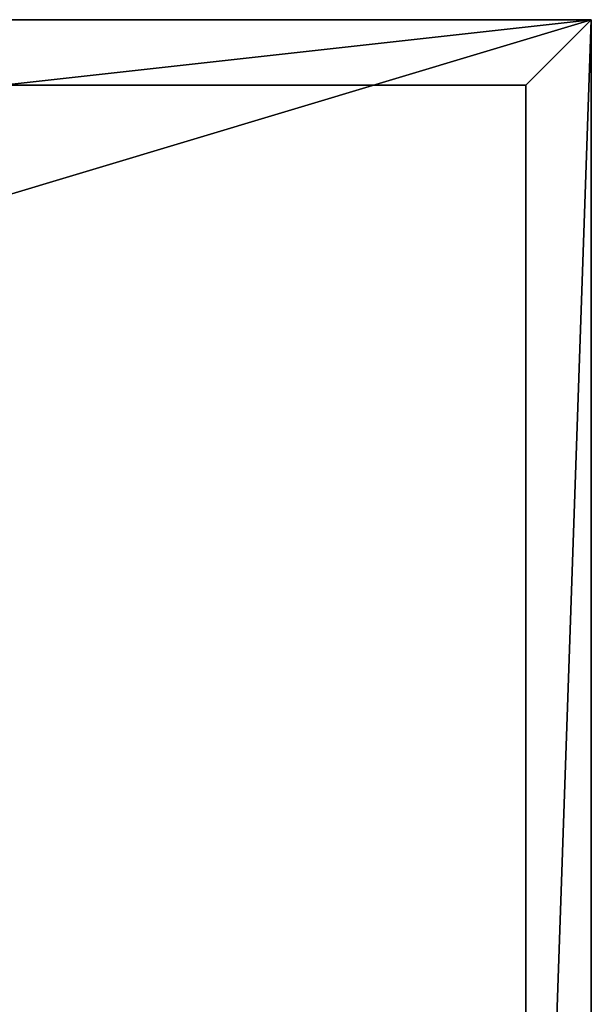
# Model space of a CAD drawing. Header units: millimetres. Extents: x -100 to 100, y -30 to 30.
# Tile 26 of 26: x 83 to 100, y 0 to 30. Entities that reach past the tile are written whole.
import ezdxf

# ---------------------------------------------------------------- set-up
doc = ezdxf.new("R2010")
doc.units = ezdxf.units.MM
doc.header["$LTSCALE"] = 101.851852
for name, color, linetype in [('1', 7, 'CONTINUOUS'), ('3', 7, 'CONTINUOUS'), ('53', 7, 'CONTINUOUS'), ('54', 7, 'CONTINUOUS'), ('56', 7, 'CONTINUOUS'), ('57', 7, 'CONTINUOUS'), ('6', 7, 'CONTINUOUS'), ('66', 7, 'CONTINUOUS'), ('7', 7, 'CONTINUOUS')]:
    doc.layers.add(name, color=color, linetype=linetype)

msp = doc.modelspace()

# ---------------------------------------------------------------- linework, layer by layer
at = {"layer": '1', "color": 7, "linetype": 'Continuous'}
msp.add_3dface([(100, 30, -2), (-100, 30, -2), (80, 30, 18), (100, 30, -2)], dxfattribs=at)
at = {"layer": '3', "color": 7, "linetype": 'Continuous'}
for points in [[(-100, 30, -2), (100, 30, -2), (-100, -30, -2), (-100, 30, -2)], [(-100, -30, -2), (100, 30, -2), (100, -30, -2), (-100, -30, -2)]]:
    msp.add_3dface(points, dxfattribs=at)
at = {"layer": '53', "color": 7, "linetype": 'Continuous'}
for points in [[(80, 30, 998), (100, 30, 998), (100, 30, -2), (80, 30, 998)], [(80, 30, 18), (80, 30, 998), (100, 30, -2), (80, 30, 18)]]:
    msp.add_3dface(points, dxfattribs=at)
at = {"layer": '54', "color": 7, "linetype": 'Continuous'}
for points in [[(100, -30, 998), (100, -30, -2), (100, 30, 998), (100, -30, 998)], [(100, 30, 998), (100, -30, -2), (100, 30, -2), (100, 30, 998)]]:
    msp.add_3dface(points, dxfattribs=at)
at = {"layer": '56', "color": 7, "linetype": 'Continuous'}
for points in [[(98, 28, 998), (82, 28, 998), (82, 28, 16), (98, 28, 998)], [(98, 28), (98, 28, 998), (82, 28, 16), (98, 28)]]:
    msp.add_3dface(points, dxfattribs=at)
at = {"layer": '57', "color": 7, "linetype": 'Continuous'}
for points in [[(98, 28, 998), (98, 28), (98, -28, 998), (98, 28, 998)], [(98, -28, 998), (98, 28), (98, -28), (98, -28, 998)]]:
    msp.add_3dface(points, dxfattribs=at)
at = {"layer": '6', "color": 7, "linetype": 'Continuous'}
for points in [[(-98, -28), (98, -28), (-98, 28), (-98, -28)], [(-98, 28), (98, -28), (98, 28), (-98, 28)]]:
    msp.add_3dface(points, dxfattribs=at)
at = {"layer": '66', "color": 7, "linetype": 'Continuous'}
for points in [[(100, 30, 998), (80, 30, 998), (82, 28, 998), (100, 30, 998)], [(100, 30, 998), (82, 28, 998), (98, 28, 998), (100, 30, 998)], [(100, -30, 998), (100, 30, 998), (98, -28, 998), (100, -30, 998)], [(100, 30, 998), (98, 28, 998), (98, -28, 998), (100, 30, 998)]]:
    msp.add_3dface(points, dxfattribs=at)
at = {"layer": '7', "color": 7, "linetype": 'Continuous'}
for points in [[(-98, 28), (98, 28), (-82, 28, 16), (-98, 28)], [(98, 28), (82, 28, 16), (-82, 28, 16), (98, 28)]]:
    msp.add_3dface(points, dxfattribs=at)

doc.saveas('drawing.dxf')
